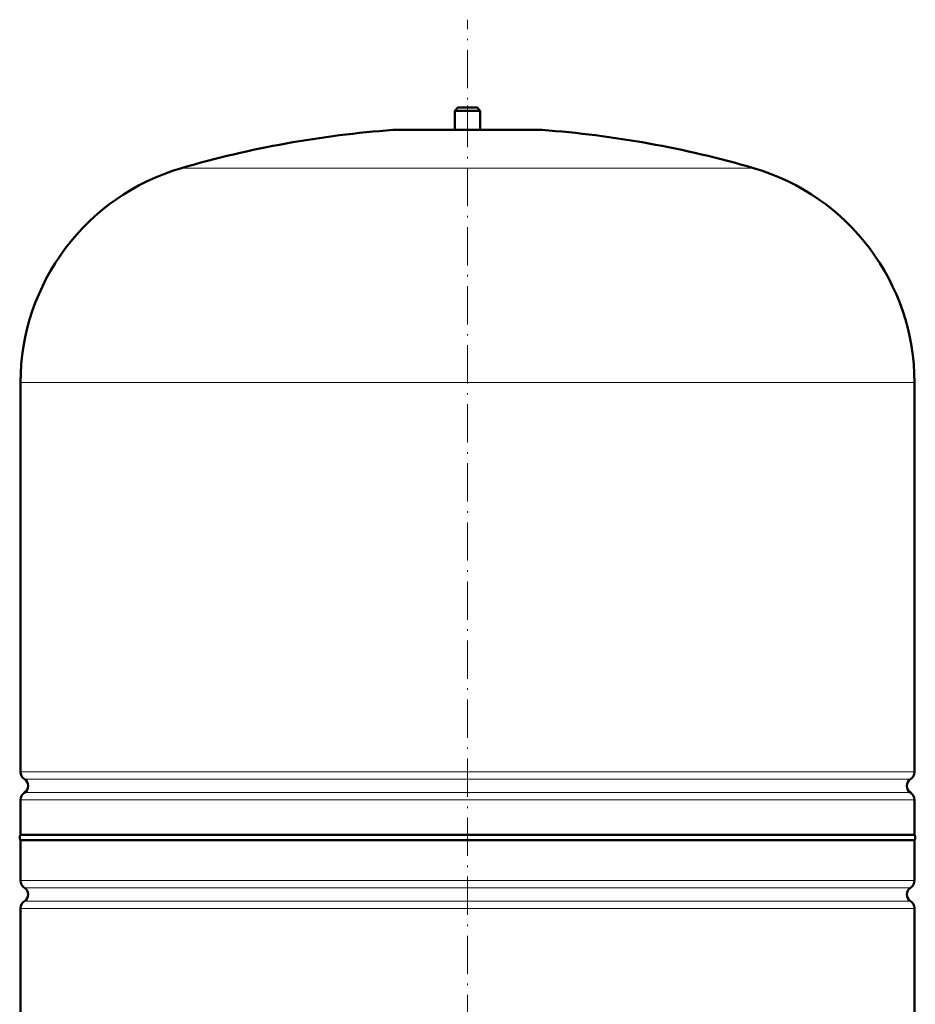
# Model space of a CAD drawing. Extents: x -1351 to 1763, y -1300 to 612.
# Tile 16 of 79: x -845 to -565, y 163 to 472. Entities that reach past the tile are written whole.
import ezdxf

# ---------------------------------------------------------------- set-up
doc = ezdxf.new("R2010")
doc.units = 0
doc.linetypes.add('DASHDOT', pattern=[18.5, 12, -3, 0.5, -3])

msp = doc.modelspace()

# ---------------------------------------------------------------- linework, layer by layer
at = {"color": 7, "linetype": 'DASHDOT', "lineweight": 18}
msp.add_line((-705.13, -86.2), (-705.13, 471.77), dxfattribs=at)
at = {"color": 7, "lineweight": 50}
for p, q in [((-708.13, 444.23), (-709.13, 443.23)), ((-708.13, 444.23), (-705.13, 444.23)), ((-705.13, 444.23), (-702.13, 444.23)), ((-702.13, 444.23), (-701.13, 443.23)), ((-709.13, 443.23), (-705.13, 443.23)), ((-709.13, 443.23), (-709.13, 437.23)), ((-705.13, 443.23), (-701.13, 443.23)), ((-701.13, 443.23), (-701.13, 437.23)), ((-728.13, 437.23), (-682.13, 437.23)), ((-845.13, 236.11), (-845.13, 358.07)), ((-565.13, 236.11), (-565.13, 358.07)), ((-845.13, 216.42), (-845.13, 227.35)), ((-565.13, 216.42), (-565.13, 227.35)), ((-845.13, 216.42), (-705.13, 216.42)), ((-705.13, 216.42), (-565.13, 216.42)), ((-565.13, 214.73), (-845.13, 214.73)), ((-845.13, 202.11), (-845.13, 214.73)), ((-565.13, 214.73), (-565.13, 202.11)), ((-845.13, 72.23), (-845.13, 193.35)), ((-565.13, 193.35), (-565.13, 72.23))]:
    msp.add_line(p, q, dxfattribs=at)
at = {"color": 7, "linetype": 'DASHDOT', "lineweight": 18, "ltscale": 0.210416}
msp.add_line((-705.13, 444.93), (-705.13, 436.51), dxfattribs=at)
at = {"color": 7, "lineweight": 18}
for p, q in [((-705.13, 437.21), (-728.5, 437.21)), ((-681.77, 437.21), (-705.13, 437.21)), ((-705.13, 425.27), (-794.73, 425.27)), ((-615.53, 425.27), (-705.13, 425.27)), ((-705.13, 358.07), (-845.13, 358.07)), ((-565.13, 358.07), (-705.13, 358.07)), ((-845.13, 236.11), (-705.13, 236.11)), ((-705.13, 236.11), (-565.13, 236.11)), ((-705.13, 233.83), (-843.89, 233.83)), ((-566.38, 233.83), (-705.13, 233.83)), ((-843.89, 229.62), (-705.13, 229.62)), ((-705.13, 229.62), (-566.38, 229.62)), ((-705.13, 227.35), (-845.13, 227.35)), ((-565.13, 227.35), (-705.13, 227.35)), ((-845.13, 202.11), (-565.13, 202.11)), ((-843.89, 199.83), (-566.38, 199.83)), ((-843.89, 195.62), (-566.38, 195.62)), ((-565.13, 193.35), (-845.13, 193.35))]:
    msp.add_line(p, q, dxfattribs=at)
at = {"color": 7, "lineweight": 50}
for centre, radius, start, end in [((-705.13, 118.07), 320, 94.1872, 106.2602), ((-728.13, 432.23), 5, 89.998, 94.1872), ((-682.13, 432.23), 5, 85.8128, 90.002), ((-705.13, 118.07), 320, 73.7398, 85.8128), ((-775.13, 358.07), 70, 106.2602, 180), ((-635.13, 358.07), 70, 0, 73.7398), ((-842.43, 236.11), 2.7, 180, 237.421), ((-567.83, 236.11), 2.7, 302.579, 360), ((-845.23, 231.73), 2.5, 302.579, 57.421), ((-565.03, 231.73), 2.5, 122.579, 237.421), ((-842.43, 227.35), 2.7, 122.579, 180), ((-567.83, 227.35), 2.7, 0, 57.421), ((-843.93, 215.58), 1.47, 144.7356, 215.2644), ((-566.33, 215.58), 1.47, 324.7356, 35.2644), ((-842.43, 202.11), 2.7, 180, 237.421), ((-567.83, 202.11), 2.7, 302.579, 360), ((-845.23, 197.73), 2.5, 302.579, 57.421), ((-565.03, 197.73), 2.5, 122.579, 237.421), ((-842.43, 193.35), 2.7, 122.579, 180), ((-567.83, 193.35), 2.7, 0, 57.421)]:
    msp.add_arc(centre, radius, start, end, dxfattribs=at)

doc.saveas('drawing.dxf')
